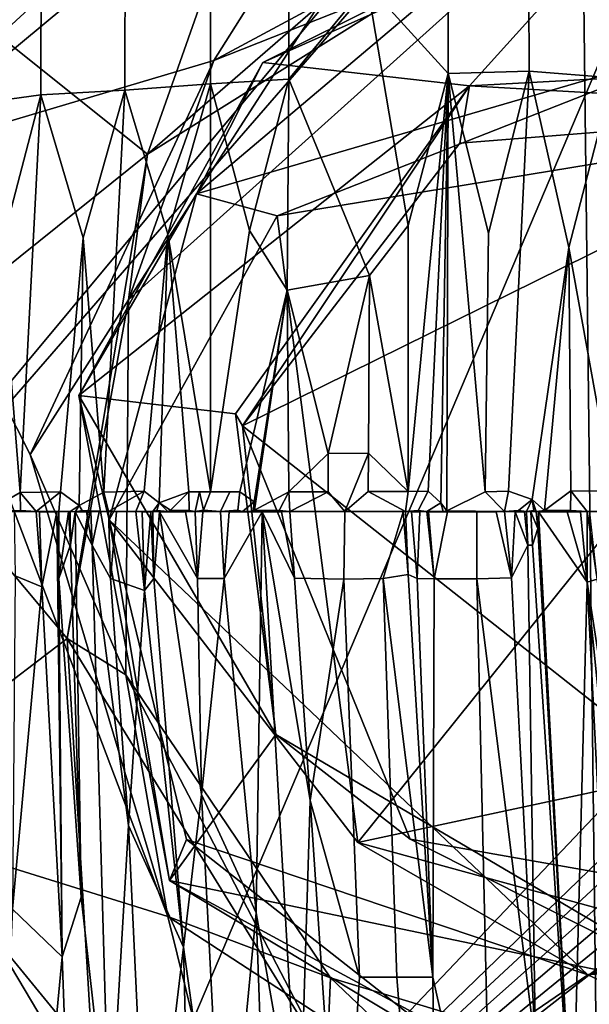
# Model space of a CAD drawing. Header units: millimetres. Extents: x -359 to 363, y -484 to 317.
# Tile 37 of 74: x -21 to -3, y -16 to 15. Entities that reach past the tile are written whole.
import ezdxf

# ---------------------------------------------------------------- set-up
doc = ezdxf.new("R2010")
doc.units = ezdxf.units.MM
doc.layers.add('Layer 01', color=7, linetype='Continuous', true_color=0x000000)

msp = doc.modelspace()

# ---------------------------------------------------------------- linework, layer by layer
at = {"layer": 'Layer 01'}
for points in [[(-4.469, 126.063, 479.001), (-24.22, 72.889, 479.038), (-22.597, -249.078, 479.034), (-0.024, -249.324, 478.999)], [(-0.024, -249.324, 478.999), (22.755, -249.01, 479.032), (20.872, 126.174, 479.028), (-4.469, 126.063, 479.001)], [(0.161, -68.421, 399), (-48.374, -68.558, 398.888), (-26.513, 104.826, 398.966), (-1.931, 105.304, 399.003)], [(4.683, 35.151, 227.615), (6.164, 34.939, 227.615), (-33.448, -10.683, 227.615)], [(4.683, 35.151, 227.615), (-33.448, -10.683, 227.615), (-15.647, 31.57, 227.615)], [(6.164, 34.939, 227.615), (-20.753, -28.549, 227.615), (-33.448, -10.683, 227.615)], [(27.751, 22.538, 227.615), (-20.753, -28.549, 227.615), (6.164, 34.939, 227.615)], [(-15.647, 31.57, 227.615), (-33.448, -10.683, 227.615), (-24.156, 25.532, 227.615)], [(-7.393, 25.899, 227.141), (-25.304, 11.012, 227.307), (-14.81, 14.134, 227.408)], [(-25.304, 11.012, 227.307), (-7.393, 25.899, 227.141), (-15.391, 25.896, 215.328)], [(-15.391, 25.896, 215.328), (-24.644, 17.313, 212.339), (-25.304, 11.012, 227.307)], [(-14.81, 14.134, 227.408), (-3.437, 20.257, 227.228), (-7.393, 25.899, 227.141)], [(-17.566, 23.839, 156.339), (-21.57, 14.907, 101.164), (-25.928, 14.958, 155.637)], [(-17.566, 23.839, 156.339), (-12.72, 23.043, 101.192), (-21.57, 14.907, 101.164)], [(-12.72, 23.043, 101.192), (-16.897, 11.185, 101.103), (-21.57, 14.907, 101.164)], [(-16.897, 11.185, 101.103), (-12.72, 23.043, 101.192), (-3.007, 19.901, 101.197)], [(27.751, 22.538, 227.615), (29.558, 20.154, 227.615), (-20.753, -28.549, 227.615)], [(-14.81, 14.134, 227.408), (-4.622, 18.176, 134.803), (-3.437, 20.257, 227.228)], [(29.558, 20.154, 227.615), (30.385, 18.907, 227.615), (-20.753, -28.549, 227.615)], [(-3.007, 19.901, 101.197), (-11.537, 15.831, 135.001), (-16.897, 11.185, 101.103)], [(-13.272, 14.065, 265.817), (-6.768, 13.334, 266.195), (-1.277, 19.419, 266.062)], [(-13.272, 14.065, 265.817), (-1.277, 19.419, 266.062), (-6.457, 17.466, 110.726)], [(4.05, 13.925, 266.044), (-1.277, 19.419, 266.062), (-6.768, 13.334, 266.195)], [(31.159, 17.626, 227.615), (-20.753, -28.549, 227.615), (30.385, 18.907, 227.615)], [(-4.886, 13.799, 336.316), (-4.907, 18.676, 331.437), (-7.439, 18.58, 331.24), (-7.436, 13.722, 336.098)], [(-2.253, 13.59, 336.708), (-2.253, 18.737, 331.561), (-4.907, 18.676, 331.437), (-4.886, 13.799, 336.316)], [(-9.988, 16.532, 332.875), (-7.436, 13.722, 336.098), (-7.439, 18.58, 331.24)], [(-14.923, 13.397, 334.874), (-14.923, 18.071, 330.2), (-17.609, 17.803, 329.652), (-17.62, 13.196, 334.254)], [(-4.622, 18.176, 134.803), (-17.501, 6.592, 135.27), (-11.537, 15.831, 135.001)], [(-4.622, 18.176, 134.803), (-14.81, 14.134, 227.408), (-17.501, 6.592, 135.27)], [(-12.452, 13.55, 335.348), (-12.452, 18.277, 330.621), (-14.923, 18.071, 330.2), (-14.923, 13.397, 334.874)], [(-12.452, 18.277, 330.621), (-12.452, 13.55, 335.348), (-9.988, 16.532, 332.875)], [(-6.457, 17.466, 110.726), (4.327, 18.154, 113.542), (1.289, 14.789, 101.176)], [(-17.62, 13.196, 334.254), (-17.609, 17.803, 329.652), (-20.252, 17.491, 329.016), (-20.258, 13.049, 333.455)], [(-20.258, 13.049, 333.455), (-20.252, 17.491, 329.016), (-22.846, 17.138, 328.293), (-22.849, 12.694, 332.734)], [(31.159, 17.626, 227.615), (31.877, 16.314, 227.615), (-20.753, -28.549, 227.615)], [(-6.457, 17.466, 110.726), (-15.358, 9.938, 107.567), (-13.272, 14.065, 265.817)], [(1.289, 14.789, 101.176), (-15.358, 9.938, 107.567), (-6.457, 17.466, 110.726)], [(-9.912, 7.365, 342.057), (-8.7, 8.941, 340.69), (-9.988, 16.532, 332.875), (-12.452, 13.55, 335.348)], [(-9.988, 16.532, 332.875), (-8.7, 8.941, 340.69), (-7.436, 13.722, 336.098)], [(31.877, 16.314, 227.615), (32.54, 14.973, 227.615), (-20.753, -28.549, 227.615)], [(-17.501, 6.592, 135.27), (-16.897, 11.185, 101.103), (-11.537, 15.831, 135.001)], [(-21.57, 14.907, 101.164), (-16.897, 11.185, 101.103), (-26.05, 3.831, 101.2)], [(33.146, 13.605, 227.615), (-20.753, -28.549, 227.615), (32.54, 14.973, 227.615)], [(-15.358, 9.938, 107.567), (1.289, 14.789, 101.176), (-12.816, 9.24, 80.856)], [(8.36, 12.713, 81.005), (-12.816, 9.24, 80.856), (1.289, 14.789, 101.176)], [(-20.594, 1.721, 227.161), (-14.81, 14.134, 227.408), (-25.304, 11.012, 227.307)], [(-20.594, 1.721, 227.161), (-17.501, 6.592, 135.27), (-14.81, 14.134, 227.408)], [(-19.065, 3.583, 265.945), (-6.768, 13.334, 266.195), (-13.272, 14.065, 265.817)], [(-19.065, 3.583, 265.945), (-13.272, 14.065, 265.817), (-15.358, 9.938, 107.567)], [(-8.7, 8.941, 340.69), (-8.7, 0.561, 349.072), (-7.436, 13.722, 336.098)], [(-8.7, 0.561, 349.072), (-8.07, 0.564, 349.167), (-7.436, 13.722, 336.098)], [(-8.07, 0.564, 349.167), (-7.672, 0.203, 349.585), (-7.436, 13.722, 336.098)], [(-7.482, -0.045, 349.859), (-7.436, 13.722, 336.098), (-7.672, 0.203, 349.585)], [(-7.436, 13.722, 336.098), (-7.482, -0.045, 349.859), (-6.276, 0.546, 349.425)], [(-7.436, 13.722, 336.098), (-6.164, 8.7, 341.282), (-4.886, 13.799, 336.316)], [(-7.436, 13.722, 336.098), (-6.276, 0.546, 349.425), (-6.164, 8.7, 341.282)], [(4.05, 13.925, 266.044), (-6.768, 13.334, 266.195), (6.257, 12.589, 322.726)], [(-6.276, 0.546, 349.425), (-5.54, 0.567, 349.484), (-4.886, 13.799, 336.316), (-6.164, 8.7, 341.282)], [(-4.886, 13.799, 336.316), (-5.54, 0.567, 349.484), (-4.795, 0.304, 349.82), (-3.642, 8.239, 341.978)], [(-4.886, 13.799, 336.316), (-3.642, 8.239, 341.978), (-2.253, 13.59, 336.708)], [(33.146, 13.605, 227.615), (22.265, -28.018, 227.615), (-20.753, -28.549, 227.615)], [(-17.62, 13.196, 334.254), (-16.265, 8.667, 339.214), (-14.923, 13.397, 334.874)], [(-14.923, 13.397, 334.874), (-16.265, 8.667, 339.214), (-14.923, 0.552, 347.72)], [(-14.923, 13.397, 334.874), (-13.691, 8.776, 339.822), (-12.452, 13.55, 335.348)], [(-13.691, 8.776, 339.822), (-14.923, 13.397, 334.874), (-14.923, 0.552, 347.72)], [(-12.452, 13.55, 335.348), (-13.691, 8.776, 339.822), (-12.503, 6.897, 341.989)], [(-12.452, 13.55, 335.348), (-12.503, 6.897, 341.989), (-9.912, 7.365, 342.057)], [(-3.642, 8.239, 341.978), (-2.25, 0.568, 349.731), (-2.253, 13.59, 336.708)], [(-22.849, 12.694, 332.734), (-21.522, 8.214, 337.784), (-20.258, 13.049, 333.455)], [(-21.522, 8.214, 337.784), (-20.906, 0.525, 345.726), (-20.258, 13.049, 333.455)], [(-20.258, 13.049, 333.455), (-20.906, 0.525, 345.726), (-19.644, 0.553, 346.188), (-18.929, 8.548, 338.451)], [(-20.258, 13.049, 333.455), (-18.929, 8.548, 338.451), (-17.62, 13.196, 334.254)], [(-19.065, 3.583, 265.945), (-14.134, 3.001, 266.062), (-6.768, 13.334, 266.195)], [(-18.929, 8.548, 338.451), (-18.276, 0.535, 346.695), (-17.62, 13.196, 334.254)], [(-17.62, 13.196, 334.254), (-18.276, 0.535, 346.695), (-17.01, 0.568, 347.084), (-16.265, 8.667, 339.214)], [(-6.768, 13.334, 266.195), (-14.134, 3.001, 266.062), (-13.907, 2.625, 322.332)], [(-6.768, 13.334, 266.195), (-13.907, 2.625, 322.332), (-7.073, 11.532, 322.302)], [(6.257, 12.589, 322.726), (-6.768, 13.334, 266.195), (-7.073, 11.532, 322.302)], [(6.257, 12.589, 322.726), (-7.073, 11.532, 322.302), (-13.907, 2.625, 322.332)], [(5.824, -12.95, 322.016), (6.257, 12.589, 322.726), (-13.907, 2.625, 322.332)], [(-10.283, -10.494, 80.994), (-12.816, 9.24, 80.856), (8.36, 12.713, 81.005)], [(-10.283, -10.494, 80.994), (8.36, 12.713, 81.005), (13.989, -5.291, 81.046)], [(-19.432, -4.068, 101.117), (-26.05, 3.831, 101.2), (-16.897, 11.185, 101.103)], [(-16.897, 11.185, 101.103), (-17.501, 6.592, 135.27), (-19.432, -4.068, 101.117)], [(-25.304, 11.012, 227.307), (-24.319, -10.317, 227.267), (-16.266, -12.827, 227.373)], [(-16.266, -12.827, 227.373), (-20.594, 1.721, 227.161), (-25.304, 11.012, 227.307)], [(-15.358, 9.938, 107.567), (-18.105, -0.332, 109.336), (-19.065, 3.583, 265.945)], [(-18.105, -0.332, 109.336), (-15.358, 9.938, 107.567), (-12.816, 9.24, 80.856)], [(-12.816, 9.24, 80.856), (-10.283, -10.494, 80.994), (-18.105, -0.332, 109.336)], [(-13.996, 0.548, 347.973), (-12.503, 6.897, 341.989), (-13.691, 8.776, 339.822), (-14.923, 0.552, 347.72)], [(-9.912, 7.365, 342.057), (-8.7, 0.561, 349.072), (-8.7, 8.941, 340.69)], [(-18.929, 8.548, 338.451), (-19.644, 0.553, 346.188), (-19.05, 0.122, 346.834)], [(-18.276, 0.535, 346.695), (-18.929, 8.548, 338.451), (-19.05, 0.122, 346.834)], [(-17.01, 0.568, 347.084), (-16.535, 0.205, 347.595), (-16.265, 8.667, 339.214)], [(-15.6, 0.551, 347.529), (-16.265, 8.667, 339.214), (-16.535, 0.205, 347.595)], [(-16.265, 8.667, 339.214), (-15.6, 0.551, 347.529), (-14.923, 0.552, 347.72)], [(-21.522, 8.214, 337.784), (-21.916, -0.046, 345.881), (-20.906, 0.525, 345.726)], [(-4.402, -0.038, 350.196), (-3.642, 8.239, 341.978), (-4.795, 0.304, 349.82)], [(-3.574, 0.577, 349.648), (-3.642, 8.239, 341.978), (-4.402, -0.038, 350.196)], [(-3.642, 8.239, 341.978), (-3.574, 0.577, 349.648), (-2.25, 0.568, 349.731)], [(-12.503, 6.897, 341.989), (-11.21, 1.755, 347.417), (-9.912, 7.365, 342.057)], [(-9.912, 7.365, 342.057), (-11.21, 1.755, 347.417), (-9.949, 1.766, 347.65)], [(-9.912, 7.365, 342.057), (-9.949, 1.766, 347.65), (-8.7, 0.561, 349.072)], [(-12.503, 6.897, 341.989), (-13.996, 0.548, 347.973), (-13.545, 0.238, 348.396)], [(-12.503, 6.897, 341.989), (-13.545, 0.238, 348.396), (-13.536, -0.033, 348.672)], [(-12.503, 6.897, 341.989), (-13.536, -0.033, 348.672), (-12.451, 0.553, 348.346)], [(-11.21, 1.755, 347.417), (-12.503, 6.897, 341.989), (-12.451, 0.553, 348.346)], [(-17.501, 6.592, 135.27), (-20.594, 1.721, 227.161), (-17.58, -5.218, 135.909)], [(-17.58, -5.218, 135.909), (-19.432, -4.068, 101.117), (-17.501, 6.592, 135.27)], [(-26.05, 3.831, 101.2), (-19.432, -4.068, 101.117), (-24.873, -8.226, 101.197)], [(-16.206, -11.69, 265.84), (-12.859, -7.094, 266.032), (-19.065, 3.583, 265.945)], [(-14.134, 3.001, 266.062), (-19.065, 3.583, 265.945), (-12.859, -7.094, 266.032)], [(-18.105, -0.332, 109.336), (-16.206, -11.69, 265.84), (-19.065, 3.583, 265.945)], [(-14.134, 3.001, 266.062), (-12.859, -7.094, 266.032), (-13.907, 2.625, 322.332)], [(-8.628, -10.394, 322.72), (-13.907, 2.625, 322.332), (-12.859, -7.094, 266.032)], [(-13.907, 2.625, 322.332), (-8.628, -10.394, 322.72), (5.824, -12.95, 322.016)], [(-16.266, -12.827, 227.373), (-17.58, -5.218, 135.909), (-20.594, 1.721, 227.161)], [(-11.213, 0.545, 348.626), (-11.21, 1.755, 347.417), (-12.451, 0.553, 348.346)], [(-10.692, -0.07, 349.345), (-9.949, 1.766, 347.65), (-11.21, 1.755, 347.417), (-11.213, 0.545, 348.626)], [(-9.956, 0.559, 348.856), (-9.949, 1.766, 347.65), (-10.692, -0.07, 349.345)], [(-9.949, 1.766, 347.65), (-9.956, 0.559, 348.856), (-8.7, 0.561, 349.072)], [(-20.906, 0.525, 345.726), (-21.916, -0.046, 345.881), (-20.894, -0.038, 346.293)], [(-19.644, 0.553, 346.188), (-20.906, 0.525, 345.726), (-20.405, -0.07, 346.518)], [(-20.405, -0.07, 346.518), (-20.906, 0.525, 345.726), (-20.894, -0.038, 346.293)], [(-19.693, -0.07, 346.79), (-19.644, 0.553, 346.188), (-20.405, -0.07, 346.518)], [(-19.331, -0.07, 346.924), (-19.05, 0.122, 346.834), (-19.644, 0.553, 346.188), (-19.693, -0.07, 346.79)], [(-18.961, -0.035, 347.024), (-18.124, -0.07, 347.351), (-18.276, 0.535, 346.695), (-19.05, 0.122, 346.834)], [(-18.124, -0.07, 347.351), (-17.01, 0.568, 347.084), (-18.276, 0.535, 346.695)], [(-17.27, -0.07, 347.636), (-17.01, 0.568, 347.084), (-18.124, -0.07, 347.351)], [(-16.733, -0.07, 347.807), (-16.535, 0.205, 347.595), (-17.01, 0.568, 347.084), (-17.27, -0.07, 347.636)], [(-16.535, 0.205, 347.595), (-16.175, -0.032, 347.942), (-15.6, 0.551, 347.529)], [(-15.594, -0.04, 348.121), (-15.6, 0.551, 347.529), (-16.175, -0.032, 347.942)], [(-15.261, 0.545, 347.631), (-14.923, 0.552, 347.72), (-15.6, 0.551, 347.529)], [(-15.402, -0.07, 348.206), (-15.261, 0.545, 347.631), (-15.6, 0.551, 347.529), (-15.594, -0.04, 348.121)], [(-15.14, -0.032, 348.242), (-15.261, 0.545, 347.631), (-15.402, -0.07, 348.206)], [(-15.261, 0.545, 347.631), (-15.14, -0.032, 348.242), (-14.923, 0.552, 347.72)], [(-14.602, -0.07, 348.429), (-14.308, 0.548, 347.89), (-14.923, 0.552, 347.72), (-15.14, -0.032, 348.242)], [(-14.923, 0.552, 347.72), (-14.308, 0.548, 347.89), (-13.996, 0.548, 347.973)], [(-14.308, 0.548, 347.89), (-14.602, -0.07, 348.429), (-14.056, -0.031, 348.535), (-13.996, 0.548, 347.973)], [(-13.91, -0.07, 348.613), (-13.545, 0.238, 348.396), (-13.996, 0.548, 347.973), (-14.056, -0.031, 348.535)], [(-12.759, -0.038, 348.864), (-12.451, 0.553, 348.346), (-13.536, -0.033, 348.672)], [(-12.424, -0.07, 348.975), (-12.451, 0.553, 348.346), (-12.759, -0.038, 348.864)], [(-12.451, 0.553, 348.346), (-12.424, -0.07, 348.975), (-11.213, 0.545, 348.626)], [(-11.213, 0.545, 348.626), (-12.424, -0.07, 348.975), (-10.692, -0.07, 349.345)], [(-8.777, -0.07, 349.689), (-9.956, 0.559, 348.856), (-10.692, -0.07, 349.345)], [(-9.956, 0.559, 348.856), (-8.777, -0.07, 349.689), (-8.7, 0.561, 349.072)], [(-8.7, 0.561, 349.072), (-8.777, -0.07, 349.689), (-8.385, -0.038, 349.719), (-8.07, 0.564, 349.167)], [(-8.109, -0.07, 349.794), (-7.672, 0.203, 349.585), (-8.07, 0.564, 349.167), (-8.385, -0.038, 349.719)], [(-7.482, -0.045, 349.859), (-5.66, -0.07, 350.108), (-6.276, 0.546, 349.425)], [(-6.276, 0.546, 349.425), (-5.66, -0.07, 350.108), (-5.54, 0.567, 349.484)], [(-5.54, 0.567, 349.484), (-5.66, -0.07, 350.108), (-5.224, -0.037, 350.12), (-4.795, 0.304, 349.82)], [(-3.581, -0.037, 350.258), (-3.574, 0.577, 349.648), (-4.402, -0.038, 350.196)], [(-3.581, -0.037, 350.258), (-3.058, -0.07, 350.325), (-3.574, 0.577, 349.648)], [(-2.258, -0.07, 350.368), (-2.25, 0.568, 349.731), (-3.574, 0.577, 349.648), (-3.058, -0.07, 350.325)], [(-19.174, -0.086, 346.992), (-19.05, 0.122, 346.834), (-19.331, -0.07, 346.924)], [(-19.174, -0.086, 346.992), (-18.961, -0.035, 347.024), (-19.05, 0.122, 346.834)], [(-16.535, 0.205, 347.595), (-16.733, -0.07, 347.807), (-16.607, -0.039, 347.815)], [(-16.607, -0.039, 347.815), (-16.263, -0.073, 347.961), (-16.535, 0.205, 347.595)], [(-16.175, -0.032, 347.942), (-16.535, 0.205, 347.595), (-16.263, -0.073, 347.961)], [(-13.58, -0.07, 348.698), (-13.545, 0.238, 348.396), (-13.91, -0.07, 348.613)], [(-13.58, -0.07, 348.698), (-13.536, -0.033, 348.672), (-13.545, 0.238, 348.396)], [(-7.672, 0.203, 349.585), (-8.109, -0.07, 349.794), (-7.592, -0.07, 349.869)], [(-7.672, 0.203, 349.585), (-7.592, -0.07, 349.869), (-7.482, -0.045, 349.859)], [(-5.224, -0.037, 350.12), (-4.973, -0.07, 350.177), (-4.795, 0.304, 349.82)], [(-4.742, -0.037, 350.166), (-4.795, 0.304, 349.82), (-4.973, -0.07, 350.177)], [(-4.402, -0.038, 350.196), (-4.795, 0.304, 349.82), (-4.668, -0.072, 350.204)], [(-4.742, -0.037, 350.166), (-4.668, -0.072, 350.204), (-4.795, 0.304, 349.82)], [(-20.894, -0.038, 346.293), (-21.916, -0.046, 345.881), (-20.405, -0.07, 346.518)], [(-21.916, -0.046, 345.881), (-21.094, -0.083, 346.25), (-20.405, -0.07, 346.518)], [(-21.094, -0.083, 346.25), (-21.065, -2.098, 347.192), (-20.232, -2.441, 347.672), (-20.405, -0.07, 346.518)], [(-19.693, -0.07, 346.79), (-20.405, -0.07, 346.518), (-20.299, -0.084, 346.566)], [(-20.299, -0.084, 346.566), (-20.405, -0.07, 346.518), (-20.232, -2.441, 347.672)], [(-19.693, -0.07, 346.79), (-20.299, -0.084, 346.566), (-19.76, -0.083, 346.77)], [(-20.232, -2.441, 347.672), (-19.76, -0.083, 346.77), (-20.299, -0.084, 346.566)], [(-19.583, -14.097, 353.27), (-19.76, -0.083, 346.77), (-20.232, -2.441, 347.672)], [(-19.76, -0.083, 346.77), (-19.689, -2.177, 347.756), (-19.693, -0.07, 346.79)], [(-19.689, -2.177, 347.756), (-19.76, -0.083, 346.77), (-19.583, -14.097, 353.27)], [(-19.331, -0.07, 346.924), (-19.693, -0.07, 346.79), (-19.387, -0.084, 346.909)], [(-19.387, -0.084, 346.909), (-19.693, -0.07, 346.79), (-19.689, -2.177, 347.756)], [(-19.32, -1.125, 347.41), (-19.387, -0.084, 346.909), (-19.689, -2.177, 347.756)], [(-19.387, -0.084, 346.909), (-19.32, -1.125, 347.41), (-19.331, -0.07, 346.924)], [(-19.174, -0.086, 346.992), (-19.331, -0.07, 346.924), (-19.32, -1.125, 347.41)], [(-19.174, -0.086, 346.992), (-19.32, -1.125, 347.41), (-18.985, -12.216, 352.603)], [(-19.174, -0.086, 346.992), (-18.688, -0.07, 347.156), (-18.961, -0.035, 347.024)], [(-18.688, -0.07, 347.156), (-19.174, -0.086, 346.992), (-18.82, -0.083, 347.114)], [(-18.82, -0.083, 347.114), (-19.174, -0.086, 346.992), (-18.644, -1.132, 347.655)], [(-19.174, -0.086, 346.992), (-18.985, -12.216, 352.603), (-18.097, -20.178, 356.527), (-18.644, -1.132, 347.655)], [(-18.688, -0.07, 347.156), (-18.124, -0.07, 347.351), (-18.961, -0.035, 347.024)], [(-18.82, -0.083, 347.114), (-18.644, -1.132, 347.655), (-18.688, -0.07, 347.156)], [(-18.124, -0.07, 347.351), (-18.688, -0.07, 347.156), (-18.419, -0.083, 347.256)], [(-18.419, -0.083, 347.256), (-18.688, -0.07, 347.156), (-18.644, -1.132, 347.655)], [(-18.062, -2.177, 348.329), (-18.124, -0.07, 347.351), (-18.419, -0.083, 347.256), (-18.644, -1.132, 347.655)], [(-17.27, -0.07, 347.636), (-18.124, -0.07, 347.351), (-17.882, -0.083, 347.439)], [(-18.062, -2.177, 348.329), (-17.882, -0.083, 347.439), (-18.124, -0.07, 347.351)], [(-17.882, -0.083, 347.439), (-18.062, -2.177, 348.329), (-16.997, -2.559, 348.848), (-17.27, -0.07, 347.636)], [(-17.072, -0.083, 347.705), (-16.733, -0.07, 347.807), (-17.27, -0.07, 347.636)], [(-17.072, -0.083, 347.705), (-17.27, -0.07, 347.636), (-16.997, -2.559, 348.848)], [(-17.072, -0.083, 347.705), (-16.801, -0.083, 347.791), (-16.733, -0.07, 347.807)], [(-16.997, -2.559, 348.848), (-16.801, -0.083, 347.791), (-17.072, -0.083, 347.705)], [(-16.997, -2.559, 348.848), (-16.699, -2.178, 348.768), (-16.801, -0.083, 347.791)], [(-16.801, -0.083, 347.791), (-16.699, -2.178, 348.768), (-16.733, -0.07, 347.807)], [(-16.263, -0.073, 347.961), (-16.607, -0.039, 347.815), (-16.733, -0.07, 347.807)], [(-16.523, -0.085, 347.885), (-16.263, -0.073, 347.961), (-16.733, -0.07, 347.807)], [(-16.523, -0.085, 347.885), (-16.733, -0.07, 347.807), (-16.699, -2.178, 348.768)], [(-16.523, -0.085, 347.885), (-16.699, -2.178, 348.768), (-15.772, -13.797, 354.286), (-15.199, -8.979, 352.265)], [(-16.263, -0.073, 347.961), (-16.523, -0.085, 347.885), (-15.709, -0.083, 348.123)], [(-15.709, -0.083, 348.123), (-16.523, -0.085, 347.885), (-15.323, -2.177, 349.174)], [(-15.323, -2.177, 349.174), (-16.523, -0.085, 347.885), (-15.199, -8.979, 352.265)], [(-16.263, -0.073, 347.961), (-15.594, -0.04, 348.121), (-16.175, -0.032, 347.942)], [(-15.594, -0.04, 348.121), (-16.263, -0.073, 347.961), (-15.402, -0.07, 348.206)], [(-15.402, -0.07, 348.206), (-16.263, -0.073, 347.961), (-15.709, -0.083, 348.123)], [(-15.709, -0.083, 348.123), (-15.323, -2.177, 349.174), (-15.402, -0.07, 348.206)], [(-14.602, -0.07, 348.429), (-15.14, -0.032, 348.242), (-15.402, -0.07, 348.206)], [(-15.402, -0.07, 348.206), (-15.164, -0.083, 348.28), (-14.602, -0.07, 348.429)], [(-15.402, -0.07, 348.206), (-15.323, -2.177, 349.174), (-15.164, -0.083, 348.28)], [(-15.164, -0.083, 348.28), (-15.323, -2.177, 349.174), (-14.49, -2.182, 349.406), (-14.602, -0.07, 348.429)], [(-13.91, -0.07, 348.613), (-14.056, -0.031, 348.535), (-14.602, -0.07, 348.429)], [(-14.49, -2.182, 349.406), (-14.334, -0.084, 348.509), (-14.602, -0.07, 348.429)], [(-13.91, -0.07, 348.613), (-14.602, -0.07, 348.429), (-14.334, -0.084, 348.509)], [(-13.476, -12.707, 354.375), (-13.288, -0.084, 348.777), (-14.49, -2.182, 349.406)], [(-14.49, -2.182, 349.406), (-13.288, -0.084, 348.777), (-14.334, -0.084, 348.509)], [(-13.288, -0.084, 348.777), (-13.58, -0.07, 348.698), (-14.334, -0.084, 348.509)], [(-13.58, -0.07, 348.698), (-13.91, -0.07, 348.613), (-14.334, -0.084, 348.509)], [(-13.58, -0.07, 348.698), (-12.759, -0.038, 348.864), (-13.536, -0.033, 348.672)], [(-13.58, -0.07, 348.698), (-12.424, -0.07, 348.975), (-12.759, -0.038, 348.864)], [(-13.58, -0.07, 348.698), (-12.684, -0.085, 348.921), (-12.424, -0.07, 348.975)], [(-13.58, -0.07, 348.698), (-13.288, -0.084, 348.777), (-12.684, -0.085, 348.921)], [(-12.122, -20.378, 358.111), (-13.288, -0.084, 348.777), (-13.476, -12.707, 354.375)], [(-12.122, -20.378, 358.111), (-11.782, -9.168, 353.169), (-13.288, -0.084, 348.777)], [(-12.27, -2.174, 349.946), (-13.288, -0.084, 348.777), (-11.782, -9.168, 353.169)], [(-12.27, -2.174, 349.946), (-12.684, -0.085, 348.921), (-13.288, -0.084, 348.777)], [(-12.424, -0.07, 348.975), (-12.684, -0.085, 348.921), (-12.27, -2.174, 349.946)], [(-12.424, -0.07, 348.975), (-12.27, -2.174, 349.946), (-10.716, -2.204, 350.29), (-10.692, -0.07, 349.345)], [(-10.692, -0.07, 349.345), (-10.716, -2.204, 350.29), (-9.481, -2.179, 350.506), (-8.854, -0.084, 349.686)], [(-10.692, -0.07, 349.345), (-8.854, -0.084, 349.686), (-8.777, -0.07, 349.689)], [(-8.701, -2.055, 350.583), (-8.854, -0.084, 349.686), (-9.481, -2.179, 350.506)], [(-8.854, -0.084, 349.686), (-8.701, -2.055, 350.583), (-8.777, -0.07, 349.689)], [(-8.777, -0.07, 349.689), (-8.109, -0.07, 349.794), (-8.385, -0.038, 349.719)], [(-8.325, -0.083, 349.766), (-8.777, -0.07, 349.689), (-8.592, -0.083, 349.725)], [(-8.777, -0.07, 349.689), (-8.325, -0.083, 349.766), (-8.109, -0.07, 349.794)], [(-8.777, -0.07, 349.689), (-8.701, -2.055, 350.583), (-8.413, -2.182, 350.684), (-8.592, -0.083, 349.725)], [(-8.413, -2.182, 350.684), (-8.325, -0.083, 349.766), (-8.592, -0.083, 349.725)], [(-7.874, -2.194, 350.77), (-8.109, -0.07, 349.794), (-8.325, -0.083, 349.766), (-8.413, -2.182, 350.684)], [(-8.109, -0.07, 349.794), (-8.058, -0.083, 349.807), (-7.455, -0.086, 349.895), (-7.592, -0.07, 349.869)], [(-8.058, -0.083, 349.807), (-8.109, -0.07, 349.794), (-7.874, -2.194, 350.77)], [(-7.455, -0.086, 349.895), (-8.058, -0.083, 349.807), (-7.874, -2.194, 350.77)], [(-6.535, -2.188, 350.948), (-6.536, -0.083, 350.014), (-7.455, -0.086, 349.895), (-7.874, -2.194, 350.77)], [(-7.592, -0.07, 349.869), (-7.455, -0.086, 349.895), (-7.482, -0.045, 349.859)], [(-7.482, -0.045, 349.859), (-6.536, -0.083, 350.014), (-5.66, -0.07, 350.108)], [(-7.482, -0.045, 349.859), (-7.455, -0.086, 349.895), (-6.536, -0.083, 350.014)], [(-5.66, -0.07, 350.108), (-6.536, -0.083, 350.014), (-5.923, -0.083, 350.085)], [(-5.439, -2.158, 351.061), (-5.923, -0.083, 350.085), (-6.536, -0.083, 350.014), (-6.535, -2.188, 350.948)], [(-5.923, -0.083, 350.085), (-5.439, -2.158, 351.061), (-5.66, -0.07, 350.108)], [(-4.973, -0.07, 350.177), (-5.224, -0.037, 350.12), (-5.66, -0.07, 350.108)], [(-4.973, -0.07, 350.177), (-5.66, -0.07, 350.108), (-5.332, -0.083, 350.148)], [(-5.332, -0.083, 350.148), (-5.66, -0.07, 350.108), (-5.439, -2.158, 351.061)], [(-5.332, -0.083, 350.148), (-5.439, -2.158, 351.061), (-4.933, -1.131, 350.653)], [(-5.332, -0.083, 350.148), (-5.037, -0.083, 350.177), (-4.973, -0.07, 350.177)], [(-4.933, -1.131, 350.653), (-5.037, -0.083, 350.177), (-5.332, -0.083, 350.148)], [(-5.037, -0.083, 350.177), (-4.933, -1.131, 350.653), (-4.973, -0.07, 350.177)], [(-4.973, -0.07, 350.177), (-4.668, -0.072, 350.204), (-4.742, -0.037, 350.166)], [(-4.836, -0.084, 350.196), (-4.668, -0.072, 350.204), (-4.973, -0.07, 350.177)], [(-4.785, -1.13, 350.666), (-4.836, -0.084, 350.196), (-4.973, -0.07, 350.177), (-4.933, -1.131, 350.653)], [(-4.836, -0.084, 350.196), (-4.616, -0.607, 350.448), (-4.668, -0.072, 350.204)], [(-4.785, -1.13, 350.666), (-4.616, -0.607, 350.448), (-4.836, -0.084, 350.196)], [(-4.668, -0.072, 350.204), (-3.058, -0.07, 350.325), (-3.581, -0.037, 350.258)], [(-4.402, -0.038, 350.196), (-4.668, -0.072, 350.204), (-3.581, -0.037, 350.258)], [(-4.668, -0.072, 350.204), (-3.689, -0.085, 350.29), (-3.058, -0.07, 350.325)], [(-4.589, -0.081, 350.22), (-4.668, -0.072, 350.204), (-4.616, -0.607, 350.448)], [(-4.589, -0.081, 350.22), (-3.689, -0.085, 350.29), (-4.668, -0.072, 350.204)], [(-4.589, -0.081, 350.22), (-4.616, -0.607, 350.448), (-3.525, -20.207, 359.287)], [(-3.525, -20.207, 359.287), (-3.06, -2.3, 351.323), (-4.589, -0.081, 350.22)], [(-3.06, -2.3, 351.323), (-3.689, -0.085, 350.29), (-4.589, -0.081, 350.22)], [(-3.689, -0.085, 350.29), (-3.271, -0.083, 350.318), (-3.058, -0.07, 350.325)], [(-3.06, -2.3, 351.323), (-3.271, -0.083, 350.318), (-3.689, -0.085, 350.29)], [(-3.271, -0.083, 350.318), (-3.06, -2.3, 351.323), (-3.058, -0.07, 350.325)], [(-3.058, -0.07, 350.325), (-3.06, -2.3, 351.323), (-2.746, -2.205, 351.3)], [(-2.258, -0.07, 350.368), (-3.058, -0.07, 350.325), (-2.981, -0.083, 350.337)], [(-2.746, -2.205, 351.3), (-2.981, -0.083, 350.337), (-3.058, -0.07, 350.325)], [(-18.105, -0.332, 109.336), (-15.677, -10.397, 112.388), (-16.206, -11.69, 265.84)], [(-18.105, -0.332, 109.336), (-3.042, -14.668, 99.729), (-15.677, -10.397, 112.388)], [(-3.042, -14.668, 99.729), (-18.105, -0.332, 109.336), (-10.283, -10.494, 80.994)], [(-3.525, -20.207, 359.287), (-4.616, -0.607, 350.448), (-4.785, -1.13, 350.666)], [(-18.985, -12.216, 352.603), (-19.32, -1.125, 347.41), (-19.689, -2.177, 347.756)], [(-18.097, -20.178, 356.527), (-17.501, -9.962, 352.048), (-18.644, -1.132, 347.655)], [(-18.062, -2.177, 348.329), (-18.644, -1.132, 347.655), (-17.501, -9.962, 352.048)], [(-4.692, -16.938, 357.718), (-4.933, -1.131, 350.653), (-5.439, -2.158, 351.061)], [(-3.525, -20.207, 359.287), (-4.785, -1.13, 350.666), (-4.933, -1.131, 350.653), (-4.692, -16.938, 357.718)], [(-20.232, -2.441, 347.672), (-21.065, -2.098, 347.192), (-21.152, -12.596, 352.027)], [(-7.916, -14.74, 356.341), (-8.701, -2.055, 350.583), (-9.481, -2.179, 350.506)], [(-8.413, -2.182, 350.684), (-8.701, -2.055, 350.583), (-7.916, -14.74, 356.341)], [(-6.535, -2.188, 350.948), (-4.692, -16.938, 357.718), (-5.439, -2.158, 351.061)], [(-21.152, -12.596, 352.027), (-19.583, -14.097, 353.27), (-20.232, -2.441, 347.672)], [(-18.985, -12.216, 352.603), (-19.689, -2.177, 347.756), (-19.583, -14.097, 353.27)], [(-17.501, -9.962, 352.048), (-16.997, -2.559, 348.848), (-18.062, -2.177, 348.329)], [(-15.772, -13.797, 354.286), (-16.699, -2.178, 348.768), (-16.997, -2.559, 348.848)], [(-15.199, -8.979, 352.265), (-14.49, -2.182, 349.406), (-15.323, -2.177, 349.174)], [(-13.476, -12.707, 354.375), (-14.49, -2.182, 349.406), (-15.199, -8.979, 352.265)], [(-11.782, -9.168, 353.169), (-10.716, -2.204, 350.29), (-12.27, -2.174, 349.946)], [(-10.232, -14.74, 355.959), (-10.716, -2.204, 350.29), (-11.782, -9.168, 353.169)], [(-10.716, -2.204, 350.29), (-10.232, -14.74, 355.959), (-9.049, -14.74, 356.164), (-9.481, -2.179, 350.506)], [(-9.049, -14.74, 356.164), (-7.916, -14.74, 356.341), (-9.481, -2.179, 350.506)], [(-7.874, -2.194, 350.77), (-8.413, -2.182, 350.684), (-7.916, -14.74, 356.341)], [(-6.054, -23.115, 360.322), (-6.535, -2.188, 350.948), (-7.874, -2.194, 350.77), (-7.916, -14.74, 356.341)], [(-6.054, -23.115, 360.322), (-4.692, -16.938, 357.718), (-6.535, -2.188, 350.948)], [(-3.06, -2.3, 351.323), (-3.525, -20.207, 359.287), (-1.725, -28.563, 363.161)], [(-3.06, -2.3, 351.323), (0.761, -27.129, 362.648), (-2.746, -2.205, 351.3)], [(0.761, -27.129, 362.648), (-3.06, -2.3, 351.323), (1.536, -48.24, 372.17)], [(1.536, -48.24, 372.17), (-3.06, -2.3, 351.323), (-1.725, -28.563, 363.161)], [(-17.501, -9.962, 352.048), (-15.772, -13.797, 354.286), (-16.997, -2.559, 348.848)], [(-24.873, -8.226, 101.197), (-19.432, -4.068, 101.117), (-18.53, -18.901, 101.244)], [(-11.257, -17.37, 101.305), (-18.53, -18.901, 101.244), (-19.432, -4.068, 101.117)], [(-17.58, -5.218, 135.909), (-11.257, -17.37, 101.305), (-19.432, -4.068, 101.117)], [(-17.58, -5.218, 135.909), (-11.137, -14.756, 135.41), (-11.257, -17.37, 101.305)], [(-17.58, -5.218, 135.909), (-16.266, -12.827, 227.373), (-11.137, -14.756, 135.41)], [(-10.283, -10.494, 80.994), (13.989, -5.291, 81.046), (2.836, -14.1, 81.353)], [(1.076, -15.3, 266.027), (-12.859, -7.094, 266.032), (-16.206, -11.69, 265.84)], [(-12.859, -7.094, 266.032), (1.076, -15.3, 266.027), (-8.628, -10.394, 322.72)], [(-3.042, -14.668, 99.729), (12.544, -7.921, 101.115), (16.69, -9.523, 109.66)], [(12.544, -7.921, 101.115), (-3.042, -14.668, 99.729), (2.836, -14.1, 81.353)], [(-24.873, -8.226, 101.197), (-18.53, -18.901, 101.244), (-24.3, -17.699, 155.708)], [(-14.478, -23.115, 358.824), (-15.199, -8.979, 352.265), (-15.772, -13.797, 354.286)], [(-14.478, -23.115, 358.824), (-13.476, -12.707, 354.375), (-15.199, -8.979, 352.265)], [(-10.799, -23.77, 359.89), (-11.782, -9.168, 353.169), (-12.122, -20.378, 358.111)], [(-10.232, -14.74, 355.959), (-11.782, -9.168, 353.169), (-10.799, -23.77, 359.89)], [(16.69, -9.523, 109.66), (4.452, -18.153, 113.292), (-3.042, -14.668, 99.729)], [(-16.878, -23.115, 358.216), (-17.501, -9.962, 352.048), (-18.097, -20.178, 356.527)], [(-16.878, -23.115, 358.216), (-15.772, -13.797, 354.286), (-17.501, -9.962, 352.048)], [(-28.097, -12.271, 214.928), (-13.662, -23.331, 226.994), (-24.319, -10.317, 227.267)], [(-24.319, -10.317, 227.267), (-13.662, -23.331, 226.994), (-16.266, -12.827, 227.373)], [(-15.677, -10.397, 112.388), (-6.892, -17.297, 112.068), (-16.206, -11.69, 265.84)], [(-6.892, -17.297, 112.068), (-15.677, -10.397, 112.388), (-3.042, -14.668, 99.729)], [(2.836, -14.1, 81.353), (-3.042, -14.668, 99.729), (-10.283, -10.494, 80.994)], [(5.824, -12.95, 322.016), (-8.628, -10.394, 322.72), (1.076, -15.3, 266.027)], [(-20.753, -28.549, 227.615), (-25.657, -24.142, 227.615), (-33.448, -10.683, 227.615)], [(1.076, -15.3, 266.027), (-16.206, -11.69, 265.84), (-2.463, -19.151, 265.873)], [(-2.463, -19.151, 265.873), (-16.206, -11.69, 265.84), (-6.892, -17.297, 112.068)], [(-28.097, -12.271, 214.928), (-23.947, -18.524, 210.475), (-13.662, -23.331, 226.994)], [(-19.258, -23.115, 357.531), (-18.097, -20.178, 356.527), (-18.985, -12.216, 352.603), (-19.583, -14.097, 353.27)], [(-20.441, -23.115, 357.159), (-19.583, -14.097, 353.27), (-21.152, -12.596, 352.027), (-21.612, -23.115, 356.769)], [(-14.478, -23.115, 358.824), (-12.999, -26.249, 360.57), (-13.476, -12.707, 354.375)], [(-12.999, -26.249, 360.57), (-12.122, -20.378, 358.111), (-13.476, -12.707, 354.375)], [(-6.453, -19.225, 227.381), (-11.137, -14.756, 135.41), (-16.266, -12.827, 227.373)], [(-6.453, -19.225, 227.381), (-16.266, -12.827, 227.373), (-13.662, -23.331, 226.994)], [(-16.878, -23.115, 358.216), (-15.471, -26.023, 359.904), (-15.772, -13.797, 354.286)], [(-15.471, -26.023, 359.904), (-14.478, -23.115, 358.824), (-15.772, -13.797, 354.286)], [(-20.441, -23.115, 357.159), (-19.258, -23.115, 357.531), (-19.583, -14.097, 353.27)], [(-11.137, -14.756, 135.41), (0.208, -18.194, 135.589), (-11.257, -17.37, 101.305)], [(-11.137, -14.756, 135.41), (-6.453, -19.225, 227.381), (0.208, -18.194, 135.589)], [(-10.232, -14.74, 355.959), (-10.799, -23.77, 359.89), (-7.744, -31.49, 363.84), (-9.049, -14.74, 356.164)], [(-7.916, -14.74, 356.341), (-9.049, -14.74, 356.164), (-7.744, -31.49, 363.84)], [(-6.054, -23.115, 360.322), (-7.916, -14.74, 356.341), (-7.744, -31.49, 363.84)], [(4.452, -18.153, 113.292), (-6.892, -17.297, 112.068), (-3.042, -14.668, 99.729)]]:
    msp.add_3dface(points, dxfattribs=at)

doc.saveas('drawing.dxf')
